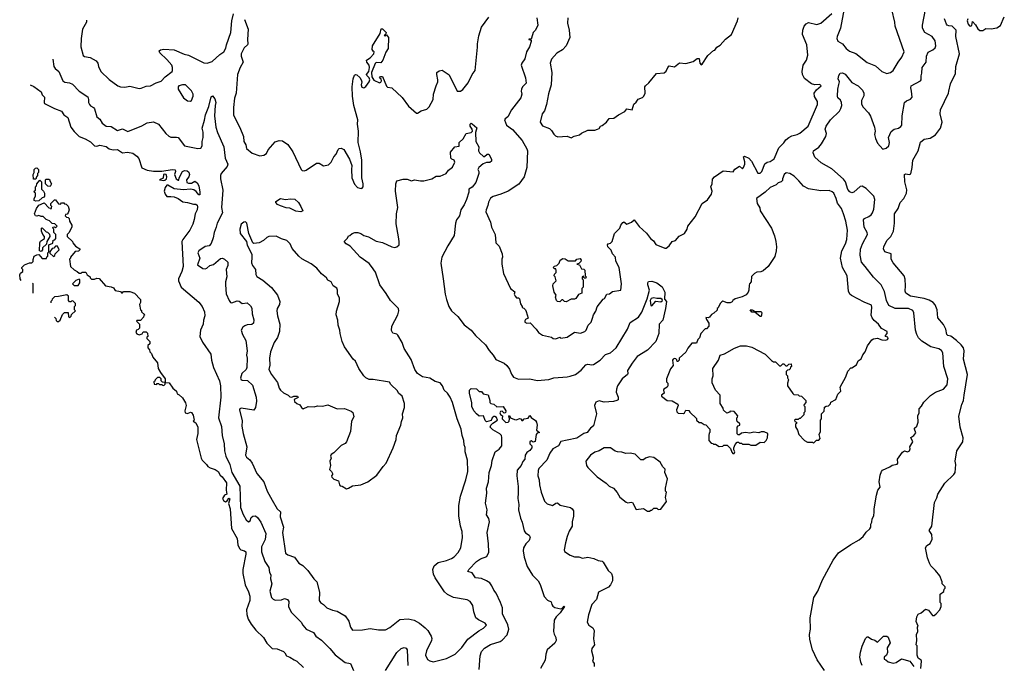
# Model space of a CAD drawing. Extents: x 1863118 to 1989590, y 394482 to 532474.
# Tile 37 of 215: x 1863118 to 1872663, y 466166 to 472418. Entities that reach past the tile are written whole.
import ezdxf

# ---------------------------------------------------------------- set-up
doc = ezdxf.new("R2010")
doc.units = 0

msp = doc.modelspace()

# ---------------------------------------------------------------- linework, layer by layer
at = {"layer": '0CON20XD'}
for points in [[(1863767.1, 472414.3), (1863765.8, 472395), (1863728.5, 472325), (1863713.5, 472235), (1863711.9, 472155), (1863735, 472071.2), (1863745, 472060.9), (1863801.1, 472051.1), (1863858.3, 472018.3), (1863875.7, 471995.7), (1863881.6, 471965), (1863903.9, 471913.9), (1863987.1, 471837.1), (1864070.8, 471775), (1864095, 471765.3), (1864136, 471764), (1864185, 471771.9), (1864275, 471750), (1864296.9, 471753.1), (1864345, 471773.8), (1864387.5, 471775), (1864442.5, 471805), (1864488.9, 471821.1), (1864530, 471865), (1864595, 471914.2), (1864600, 471925), (1864600.6, 471955), (1864592.2, 471975), (1864545, 472031.9), (1864477.5, 472095), (1864471.2, 472115), (1864482.5, 472125), (1864515, 472130.6), (1864615, 472126.5), (1864713.5, 472083.5), (1864755, 472073.3), (1864905, 472000.5), (1864935, 471994.7), (1864985, 472011.4), (1865059.6, 472080.4), (1865098.1, 472105), (1865118.1, 472141.9), (1865124.7, 472175), (1865166.5, 472295), (1865174.6, 472405), (1865191.2, 472475)], [(1868132.3, 472435), (1868142, 472365), (1868118, 472315), (1868096.2, 472293.8), (1868081.2, 472238.8), (1868075, 472230), (1868055, 472230), (1868055, 472224), (1868075, 472220), (1868077, 472207), (1868060, 472155), (1868030, 472105), (1868015, 472036.7), (1867985.7, 471995), (1867980, 471975), (1868022.5, 471855), (1868027.4, 471802.6), (1867993.8, 471766.2), (1867982.8, 471745), (1867979.6, 471725), (1867985.7, 471695), (1867975, 471661.2), (1867884.4, 471545), (1867849.4, 471475), (1867823.2, 471456.8), (1867818.2, 471445), (1867838.8, 471395), (1867895, 471351.4), (1867990, 471245), (1868035.6, 471165.6), (1868040, 471145), (1868035.7, 470985), (1868007.1, 470895), (1867957.3, 470822.7), (1867855, 470753.6), (1867784.1, 470724.1), (1867708, 470702), (1867683.8, 470686.2), (1867662.6, 470647.4), (1867656.9, 470615), (1867639.4, 470575), (1867638.6, 470555), (1867681.2, 470455), (1867692.5, 470405), (1867726.7, 470335), (1867732.5, 470255), (1867765, 470220), (1867796.4, 470146.4), (1867800, 470115), (1867792.5, 470095), (1867792.5, 470045), (1867807.5, 469955), (1867875, 469810), (1867917, 469777), (1867913.3, 469755), (1867920, 469735), (1867935, 469720), (1867955, 469720), (1867965, 469710), (1867973, 469663), (1867990, 469635), (1867990, 469625), (1868005, 469620), (1868020, 469605), (1868027, 469587), (1868047.5, 469522.5), (1868021.4, 469508.6), (1868014.3, 469495.7), (1868016, 469485), (1868035, 469474), (1868066.4, 469476.4), (1868125, 469417.5), (1868147.5, 469385), (1868186.4, 469356.4), (1868275, 469337.5), (1868290, 469325), (1868315, 469321.2), (1868355, 469340), (1868365, 469330), (1868425, 469340), (1868495, 469387.5), (1868555, 469376.7), (1868597.4, 469392.6), (1868610.8, 469405), (1868627.5, 469455), (1868657, 469483), (1868671.7, 469521.7), (1868680, 469555), (1868705, 469590), (1868717.5, 469632.5), (1868774.1, 469705.9), (1868787.5, 469715), (1868810, 469755), (1868835, 469760), (1868865, 469782.5), (1868947, 469793), (1868952.5, 469855), (1868928.8, 470015), (1868896.7, 470075), (1868893.3, 470115), (1868865.8, 470145.8), (1868853, 470183), (1868821.2, 470215), (1868816.2, 470235), (1868823.3, 470245), (1868845, 470251.4), (1868861.1, 470265), (1868885.3, 470345), (1868935, 470394.6), (1868944.5, 470425.5), (1868965, 470451.4), (1868975, 470456.2), (1869005.4, 470435.4), (1869050, 470455), (1869076.2, 470476.2), (1869125, 470412), (1869195, 470346.7), (1869233.8, 470295), (1869261.7, 470271.7), (1869285, 470236.7), (1869370.7, 470200.7), (1869385, 470203.3), (1869413.3, 470225), (1869443.3, 470265), (1869475, 470276.7), (1869512.2, 470317.8), (1869563.9, 470343.9), (1869588.9, 470385), (1869595, 470416.7), (1869665.7, 470504.3), (1869734, 470635), (1869785, 470670), (1869823.8, 470725), (1869831.2, 470755), (1869818.8, 470795), (1869830, 470825), (1869835, 470870), (1869855, 470892.5), (1869938.9, 470951.1), (1870035, 470941.4), (1870052.4, 470967.6), (1870095, 470997.1), (1870125, 470971.2), (1870136.3, 470983.7), (1870148, 471015), (1870147.7, 471037.7), (1870133.9, 471086.1), (1870145, 471092.5), (1870185, 471073.3), (1870213.3, 471045), (1870275, 470930), (1870295, 470930), (1870312.5, 470945), (1870340.7, 471019.3), (1870363, 471037), (1870395, 471042.5), (1870433, 471067), (1870476, 471175), (1870525, 471224.2), (1870546, 471254), (1870575.8, 471275), (1870605, 471291.5), (1870655, 471304.4), (1870682, 471318), (1870763.1, 471385), (1870851.4, 471595), (1870850.8, 471625), (1870822.7, 471672.7), (1870821.2, 471705), (1870841.7, 471738.3), (1870886.2, 471775), (1870875, 471788.8), (1870825, 471787.1), (1870795, 471796.9), (1870727.6, 471847.6), (1870707.9, 471885), (1870703.1, 471915), (1870712.9, 471975), (1870744.5, 472025.5), (1870759.5, 472075), (1870748.5, 472175), (1870707.9, 472275), (1870710.9, 472315), (1870723.6, 472356.4), (1870740.9, 472379.1), (1870765, 472390), (1870845, 472370.5), (1870884.7, 472385.3), (1870990.9, 472479.1)], [(1870918.8, 466105), (1870850.3, 466210.3), (1870803.8, 466305), (1870776.7, 466405), (1870773.3, 466455), (1870783.8, 466505), (1870780, 466615), (1870815.8, 466814.2), (1870854.2, 466875.8), (1870900, 466985), (1871003.8, 467175), (1871055, 467246.7), (1871175, 467328.8), (1871255.8, 467374.2), (1871295, 467406.7), (1871324.3, 467445.7), (1871360.5, 467479.5), (1871370, 467495), (1871370, 467525), (1871380, 467545), (1871380.8, 467575), (1871398.6, 467605), (1871402.9, 467645), (1871402.5, 467675), (1871424, 467805), (1871438, 467855), (1871460, 467885), (1871450, 467935), (1871458.3, 468001.7), (1871473, 468037), (1871481.7, 468048.3), (1871555, 468080), (1871575, 468097.5), (1871625, 468107.5), (1871632.5, 468115), (1871627.5, 468155), (1871677, 468223), (1871695, 468237.5), (1871725, 468227.5), (1871743, 468237), (1871750, 468255), (1871746.7, 468275), (1871777.5, 468325), (1871757.5, 468365), (1871786.7, 468385), (1871805, 468410), (1871791.2, 468445), (1871793.8, 468455), (1871816.2, 468475), (1871829.2, 468515), (1871825.9, 468574.1), (1871839.2, 468605), (1871838.8, 468645), (1871861.9, 468668.1), (1871881.7, 468708.3), (1871947, 468773), (1871995.7, 468804.3), (1872075, 468834.2), (1872109.4, 468875), (1872116.4, 468935), (1872078.5, 469055), (1872066.8, 469185), (1872055, 469208.1), (1872030, 469225), (1871950, 469245), (1871865, 469298.6), (1871832.8, 469332.8), (1871814.6, 469364.6), (1871802.5, 469405), (1871787.5, 469575), (1871777.1, 469597.1), (1871735, 469615.9), (1871605.4, 469615.4), (1871545, 469645.7), (1871521.2, 469695), (1871500.2, 469780.2), (1871468.1, 469845), (1871395, 469920), (1871315.7, 470025), (1871278.1, 470065), (1871266.5, 470135), (1871269.1, 470190.9), (1871288.9, 470245), (1871337.8, 470335), (1871334.4, 470355), (1871304.4, 470405), (1871297.1, 470475), (1871309.1, 470490.9), (1871351.4, 470508.6), (1871372.9, 470525), (1871386.7, 470545), (1871398.6, 470581.4), (1871408.1, 470675), (1871398, 470705), (1871325, 470779.5), (1871285, 470801.5), (1871265, 470800.9), (1871205, 470744.2), (1871185, 470739.2), (1871167, 470747), (1871145, 470770), (1871124.6, 470844.6), (1871105, 470870.8), (1870992.6, 470972.6), (1870888.3, 471028.3), (1870827.1, 471085), (1870808.8, 471125), (1870813.3, 471145), (1870865, 471182.5), (1870892.5, 471215), (1870933.1, 471285), (1870939.4, 471315), (1870927.9, 471355), (1870935.6, 471385), (1870978.6, 471445), (1871065, 471529.2), (1871079.5, 471555), (1871086.8, 471585), (1871083.6, 471615), (1871075, 471635.8), (1871050.2, 471660.2), (1871045.5, 471675.5), (1871048.6, 471745), (1871060.4, 471789.6), (1871065.4, 471815), (1871053.6, 471845), (1871060, 471875), (1871072.6, 471897.4), (1871095, 471902.9), (1871119.8, 471889.8), (1871185, 471810), (1871245, 471776.7), (1871288, 471735), (1871300.8, 471705), (1871301.2, 471678.8), (1871280, 471635), (1871277.6, 471597.6), (1871295, 471570), (1871346, 471515), (1871365, 471483.3), (1871404.2, 471374.2), (1871411.4, 471335), (1871405.8, 471304.2), (1871414.5, 471264.5), (1871435, 471221.2), (1871485, 471161.4), (1871517.5, 471172.5), (1871544.2, 471195.8), (1871549.4, 471225), (1871541.9, 471275), (1871565, 471332), (1871595, 471354.3), (1871636.7, 471365), (1871659.7, 471380.3), (1871670, 471395), (1871671.4, 471485), (1871696, 471615), (1871715, 471630), (1871754.1, 471645.9), (1871768.8, 471665), (1871764.4, 471725), (1871755.7, 471755.7), (1871758.8, 471775), (1871850, 471825), (1871858, 471835), (1871855.8, 471874.2), (1871865, 471900), (1871868, 471955), (1871906.2, 472005), (1871908.6, 472065), (1871925, 472103.3), (1871971.2, 472125), (1871992, 472145), (1871999.2, 472165), (1871991.7, 472211.7), (1871964.5, 472254.5), (1871893.1, 472295), (1871871.5, 472335), (1871868.9, 472365), (1871900, 472515)], [(1871110, 472525), (1871075.7, 472335), (1871041.9, 472255), (1871039.2, 472235), (1871049.7, 472209.7), (1871096.2, 472185), (1871129.3, 472139.3), (1871162.4, 472112.4), (1871225, 472091.2), (1871332.8, 472002.8), (1871415, 471969.2), (1871476, 471915), (1871525, 471894.2), (1871560, 471905), (1871585, 471926), (1871632.7, 472007.3), (1871670.6, 472055), (1871694, 472105), (1871604.4, 472355), (1871602.5, 472395), (1871572.5, 472515)], [(1865298.8, 472418.8), (1865332.3, 472325), (1865325.5, 472225), (1865330.6, 472185), (1865327.3, 472175), (1865294.8, 472145.2), (1865266, 472085), (1865264.1, 472065), (1865285.3, 472005), (1865254.6, 471955), (1865229.6, 471885), (1865216.6, 471706.6), (1865201.5, 471655), (1865190.4, 471565), (1865192.3, 471492.3), (1865252.8, 471372.8), (1865286.5, 471285), (1865292.7, 471235), (1865309.4, 471205), (1865317.3, 471167.3), (1865372.3, 471122.3), (1865446.4, 471096.4), (1865485.8, 471104.2), (1865509.4, 471120.6), (1865526.2, 471155), (1865595, 471232.5), (1865633.9, 471246.1), (1865665, 471242.5), (1865716.1, 471206.1), (1865765.7, 471135.7), (1865845.9, 470965.9), (1865856.1, 470956.1), (1865875, 470952.5), (1865895, 470958), (1865995, 471027.5), (1866022.5, 471025), (1866065, 471000.8), (1866110.9, 471009.1), (1866138, 471035), (1866165, 471086.7), (1866187.5, 471115), (1866205, 471157.5), (1866215, 471167.5), (1866235, 471172.5), (1866259.3, 471159.3), (1866316.2, 471065), (1866337.5, 471005), (1866336.2, 470966.2), (1866338, 470885), (1866363, 470823), (1866391.7, 470791.7), (1866415, 470782.5), (1866435, 470780), (1866446.7, 470795), (1866446.7, 470825), (1866434, 470885), (1866436.2, 471055), (1866423, 471137), (1866400, 471225), (1866403.8, 471335), (1866394, 471405), (1866396, 471445), (1866356, 471585), (1866343.9, 471676.1), (1866340, 471765), (1866350, 471845), (1866365, 471880), (1866375, 471887.5), (1866385, 471883.3), (1866415, 471858), (1866429.4, 471835), (1866435.6, 471815), (1866429.5, 471785), (1866434.6, 471764.6), (1866455, 471758.1), (1866475, 471770), (1866506.7, 471815), (1866512, 471835), (1866506.2, 471855), (1866482, 471875), (1866478.8, 471885), (1866502, 471915), (1866510.6, 471955), (1866507.5, 471975), (1866483.3, 472005), (1866480.6, 472025), (1866515, 472046.2), (1866552.5, 472085), (1866555, 472107.5), (1866543.6, 472113.6), (1866535, 472130), (1866538.8, 472165), (1866613.8, 472285), (1866622.5, 472327.5), (1866635, 472330), (1866670, 472295), (1866668.3, 472281.7), (1866650, 472265), (1866665, 472260), (1866675, 472270), (1866692.5, 472245), (1866691.7, 472138.3), (1866667.5, 472102.5), (1866638.8, 472025), (1866619.3, 472000.7), (1866575, 472003.1), (1866565, 471992.5), (1866527.5, 471905), (1866531.2, 471865), (1866550.8, 471830.8), (1866605, 471805.6), (1866618.8, 471811.2), (1866626, 471825), (1866621.4, 471841.4), (1866606.7, 471855), (1866615, 471866.2), (1866635, 471866.7), (1866675, 471773.3), (1866685, 471763.3), (1866725, 471756.7), (1866825, 471663.3), (1866888, 471578), (1866965, 471512.5), (1866975, 471510), (1867010, 471535), (1867065, 471550), (1867087.3, 471572.7), (1867125.5, 471644.5), (1867130.6, 471695), (1867154.3, 471775.7), (1867173.3, 471815), (1867173.3, 471835), (1867161.2, 471885), (1867162.5, 471905), (1867185, 471922.5), (1867215, 471927.5), (1867282.3, 471882.3), (1867360, 471725), (1867390, 471725), (1867415, 471740), (1867465.6, 471805), (1867505.4, 471884.6), (1867534.3, 471925.7), (1867557.9, 472152.1), (1867555.7, 472185), (1867568.8, 472261.2), (1867593.8, 472345), (1867665, 472442.5)], [(1868432.9, 472435), (1868427.8, 472385), (1868446, 472315), (1868452, 472245), (1868415.3, 472164.7), (1868378.8, 472125), (1868325, 472094), (1868273.7, 472036.3), (1868261.9, 471995), (1868277.5, 471905), (1868270.6, 471785), (1868245, 471697.5), (1868225.7, 471594.3), (1868206.2, 471535), (1868183.8, 471505), (1868164, 471425), (1868185, 471386.7), (1868253.6, 471363.6), (1868275, 471342.5), (1868296.1, 471306.1), (1868311.7, 471291.7), (1868335, 471282.5), (1868425, 471286.7), (1868465, 471272.5), (1868493, 471287), (1868545, 471300), (1868563, 471317), (1868625, 471346.7), (1868695, 471346.7), (1868720, 471355), (1868736.4, 471363.6), (1868750, 471385), (1868765, 471390), (1868806.4, 471423.6), (1868831.7, 471458.3), (1868877, 471463), (1868923.8, 471496.2), (1868985, 471527.5), (1869005, 471552.5), (1869055, 471543.3), (1869070.7, 471599.3), (1869093, 471617), (1869115, 471647.5), (1869157, 471663), (1869170, 471675), (1869182.5, 471705), (1869177.5, 471765), (1869183.6, 471776.4), (1869217.5, 471805), (1869290, 471895), (1869366.7, 471903.3), (1869385, 471920), (1869400, 471955), (1869415, 471970), (1869465, 471960), (1869515, 472000), (1869577, 471993), (1869647, 472013), (1869685, 472042.5), (1869705, 472040), (1869710, 471995), (1869725, 471980), (1869735, 471987.5), (1869790.7, 472069.3), (1869845, 472120), (1869856.4, 472123.6), (1869875, 472150), (1869909.3, 472170.7), (1869960.7, 472229.3), (1870017.5, 472275), (1870076.7, 472405), (1870083.8, 472435)], [(1871853.8, 466125), (1871860, 466195), (1871856.4, 466206.4), (1871826.7, 466225), (1871817.5, 466255), (1871820, 466345), (1871810, 466355), (1871816.7, 466395), (1871812.5, 466455), (1871823.3, 466485), (1871822.5, 466525), (1871827.5, 466535), (1871809.3, 466579.3), (1871813.6, 466626.4), (1871827, 466653), (1871856.1, 466663.9), (1871898.3, 466701.7), (1871929.3, 466689.3), (1871968.3, 466638.3), (1871981.7, 466638.3), (1872002.5, 466655), (1872037.5, 466695), (1872052.5, 466725), (1872050, 466755), (1872040, 466765), (1872040, 466845), (1872078.3, 466871.7), (1872080, 466895), (1872090, 466905), (1872088.3, 466918.3), (1872060, 466945), (1872060, 466965), (1872037.5, 467025), (1871995, 467076.7), (1871952.1, 467122.1), (1871937, 467147), (1871917.3, 467197.3), (1871898.8, 467295), (1871910.5, 467319.5), (1871945, 467336.7), (1871965, 467380), (1871960, 467425), (1871936.2, 467465), (1871959.2, 467505), (1871986, 467735), (1872008.8, 467781.2), (1872017.5, 467815), (1872085, 467923.3), (1872175, 468008), (1872185.7, 468025), (1872192, 468105), (1872188, 468135), (1872203.8, 468235), (1872262.5, 468325), (1872263.2, 468363.2), (1872234, 468465), (1872222.7, 468572.7), (1872250, 468685), (1872267, 468723), (1872275.6, 468775.6), (1872306.7, 468975), (1872267.5, 469125), (1872274, 469205), (1872268.6, 469235), (1872245.6, 469265), (1872199.4, 469305), (1872145, 469346.7), (1872115, 469353.2), (1872105, 469363.3), (1872096.2, 469415), (1872075, 469460), (1872019.4, 469525), (1872011.1, 469605), (1871991.4, 469651.4), (1871974, 469674), (1871935, 469695.9), (1871885, 469712.3), (1871754.7, 469734.7), (1871708.8, 469765), (1871703.1, 469785), (1871706.8, 469835), (1871702.1, 469902.1), (1871693.5, 469935), (1871585, 470058.8), (1871565.7, 470095), (1871565, 470146.7), (1871506.1, 470166.1), (1871492.5, 470195), (1871495.6, 470215), (1871523.8, 470276.2), (1871563.6, 470316.4), (1871590, 470365), (1871599.4, 470445), (1871597.5, 470535), (1871635.7, 470585), (1871655, 470646), (1871687.8, 470685), (1871713.8, 470735), (1871717.3, 470767.3), (1871698.8, 470845), (1871696.2, 470915), (1871706.1, 470923.9), (1871745, 470915.6), (1871758.3, 470921.7), (1871770.6, 470985), (1871775.5, 471054.5), (1871828.1, 471145), (1871851.7, 471228.3), (1871885, 471257.5), (1871945, 471270), (1871995, 471302), (1872045, 471366.7), (1872060.9, 471425), (1872042.2, 471505), (1872045.7, 471544.3), (1872121.9, 471705), (1872125.6, 471725), (1872140, 471795), (1872188.5, 471895), (1872191.9, 471965), (1872228.6, 472085), (1872192.2, 472255), (1872195.8, 472315), (1872156.2, 472356.2), (1872125, 472356.9), (1872110.8, 472365), (1872101.4, 472375), (1872082.2, 472425)], [(1872310, 472425), (1872303.3, 472405), (1872311.9, 472375), (1872325, 472357.5), (1872335.6, 472354.4), (1872347.8, 472362.2), (1872355, 472400), (1872385, 472366.2), (1872405, 472328.8), (1872425, 472314), (1872455, 472314), (1872485, 472331.2), (1872535, 472327.5), (1872591.1, 472338.9), (1872627.6, 472362.4), (1872663.1, 472446.9)], [(1863438.6, 472035.8), (1863449.5, 471965), (1863462.9, 471945), (1863496.7, 471916.7), (1863535, 471826), (1863555, 471811.9), (1863602.5, 471805), (1863631.7, 471791.7), (1863695, 471724.3), (1863780, 471670), (1863785.7, 471645), (1863785.6, 471615), (1863794.3, 471595), (1863805, 471582.5), (1863835, 471567.1), (1863845, 471553.8), (1863865, 471474.2), (1863895, 471452), (1863917.9, 471415), (1863955, 471383.5), (1864005, 471383), (1864065, 471344.2), (1864115, 471357.6), (1864165.3, 471334.7), (1864302, 471388), (1864355, 471417.1), (1864415, 471428), (1864465, 471403.3), (1864533.8, 471313.8), (1864565, 471287.5), (1864585, 471278.6), (1864639.2, 471279.2), (1864654.2, 471274.2), (1864715, 471194.3), (1864845, 471167.1), (1864875, 471171.2), (1864886.6, 471193.4), (1864888.5, 471235), (1864898.4, 471275), (1864897.3, 471327.3), (1864888.2, 471365), (1864908.4, 471441.6), (1864918.2, 471495), (1864953.4, 471576.6), (1864975, 471670), (1864988.3, 471678.3), (1865010.7, 471650.7), (1865020, 471615), (1865012, 471585), (1865005.5, 471485), (1865019.2, 471375), (1865035.4, 471325), (1865098.1, 471185), (1865110.6, 471075), (1865135.7, 471015), (1865130.8, 470995), (1865071.9, 470925), (1865064.4, 470905), (1865064.4, 470875), (1865088.9, 470765), (1865074.5, 470595), (1865084.3, 470545), (1865031.1, 470445), (1865023.5, 470405), (1865002.5, 470355), (1864995, 470302.5), (1864974, 470246), (1864956.7, 470225), (1864915, 470217.5), (1864855.2, 470174.8), (1864846, 470155), (1864864.2, 470105), (1864840.7, 470040.7), (1864892.2, 470005), (1864915, 470001.9), (1864931.4, 470008.6), (1864961.2, 470035), (1864998.3, 470041.7), (1865065, 470100), (1865085, 470104), (1865103.3, 470095), (1865136.7, 470065), (1865136.2, 470035), (1865120, 469995), (1865125.8, 469925), (1865113.8, 469875), (1865113.8, 469845), (1865118.8, 469758.8), (1865148, 469695), (1865163.3, 469675), (1865175, 469670), (1865225, 469690), (1865245, 469686.2), (1865275, 469664), (1865325, 469671.2), (1865355, 469643.3), (1865368.8, 469618.8), (1865372, 469565), (1865387.7, 469507.7), (1865385.9, 469474.1), (1865369.2, 469460.8), (1865325, 469458.1), (1865300.6, 469449.4), (1865281.2, 469435), (1865266.2, 469405), (1865278, 469365), (1865309.2, 469305), (1865322.5, 469205), (1865316.7, 469165), (1865322, 469135), (1865320.8, 469045), (1865312.5, 469025), (1865271.4, 468985), (1865259.7, 468939.7), (1865265.7, 468925.7), (1865275, 468920.8), (1865328.2, 468918.2), (1865374.5, 468874.5), (1865410, 468755), (1865412.8, 468717.2), (1865403.4, 468656.6), (1865387.9, 468632.1), (1865265, 468649.2), (1865253.3, 468645), (1865248, 468635), (1865276.1, 468526.1), (1865272.1, 468475), (1865284.5, 468405), (1865320, 468275), (1865308.6, 468195), (1865318.6, 468175), (1865347.7, 468147.7), (1865370.6, 468115), (1865415.6, 468015), (1865485, 467936.7), (1865517.5, 467845), (1865567, 467757), (1865614.4, 467675), (1865646.9, 467645), (1865642.2, 467595), (1865676.9, 467495), (1865667.5, 467445), (1865693.8, 467243.8), (1865716.7, 467226.7), (1865783.5, 467205), (1865825.3, 467145.3), (1865862.8, 467122.8), (1865913.1, 467075), (1865969.4, 466995), (1865999.4, 466965), (1866023.8, 466865), (1866021.2, 466785), (1866033.3, 466765), (1866065, 466744.2), (1866095, 466713.3), (1866149.4, 466689.4), (1866195, 466681.8), (1866272.9, 466635), (1866307.9, 466585), (1866323.6, 466525), (1866345, 466497.1), (1866441.4, 466498.6), (1866515, 466514.4), (1866595, 466500), (1866665, 466500), (1866705, 466521.9), (1866805, 466599.1), (1866885, 466607.8), (1866942.6, 466592.6), (1866993.4, 466563.4), (1867050.1, 466520.1), (1867074, 466494), (1867108.1, 466438.1), (1867113.6, 466415), (1867110, 466395), (1867062.1, 466297.9), (1867052.2, 466255), (1867073, 466213), (1867095, 466198.5), (1867125, 466191.1), (1867255, 466221.1), (1867338.8, 466265), (1867405, 466328), (1867461.4, 466408.6), (1867568.6, 466491.4), (1867613.8, 466515), (1867643.8, 466545), (1867630, 466565), (1867565, 466596.2), (1867540, 466615), (1867521.2, 466675), (1867511.2, 466735), (1867485, 466773.3), (1867455, 466790), (1867322.6, 466812.6), (1867265, 466842.5), (1867235, 466867.5), (1867144.4, 467005), (1867130.6, 467040.6), (1867123.8, 467083.8), (1867135, 467119.2), (1867175, 467153.1), (1867255, 467173.1), (1867305, 467191.9), (1867331.1, 467208.9), (1867369.1, 467250.9), (1867394.2, 467295), (1867411.2, 467395), (1867407.1, 467455), (1867391.4, 467505), (1867374.3, 467605), (1867375.7, 467704.3), (1867393, 467797), (1867444.2, 467955.8), (1867464.2, 468035), (1867460.8, 468145), (1867435.7, 468225), (1867437.2, 468267.2), (1867426.5, 468295), (1867424.4, 468335), (1867408.6, 468385), (1867399.2, 468445), (1867360.5, 468545), (1867314.4, 468705), (1867291.4, 468755), (1867265.6, 468795), (1867234, 468825), (1867218, 468865), (1867193.3, 468895), (1867145, 468907.1), (1867095, 468940), (1867023.3, 468955), (1866975, 468986), (1866948.5, 469025), (1866911.8, 469121.8), (1866845, 469230), (1866825, 469288), (1866785, 469357.5), (1866775, 469367.8), (1866735, 469378.8), (1866721.9, 469401.9), (1866724.3, 469445), (1866785.6, 469555), (1866794.4, 469595), (1866790.6, 469615), (1866713.3, 469693.3), (1866672.1, 469762.1), (1866610.8, 469845), (1866567.9, 469967.9), (1866530, 470025), (1866505, 470052.2), (1866420, 470115), (1866322, 470222), (1866282.5, 470245), (1866262.5, 470267.5), (1866295, 470300), (1866305, 470320), (1866320, 470325), (1866342.5, 470345), (1866365.8, 470354.2), (1866395, 470354.3), (1866426.7, 470345), (1866455, 470323.3), (1866500.7, 470310.7), (1866575, 470271.1), (1866635, 470257.3), (1866725, 470214.4), (1866755, 470208.1), (1866775, 470213.1), (1866796.7, 470235), (1866798.5, 470265), (1866790.9, 470310.9), (1866766.4, 470436.4), (1866771.9, 470535), (1866782.5, 470595), (1866762.9, 470755), (1866764.5, 470825.5), (1866774.2, 470855), (1866835, 470872.2), (1866875, 470869.5), (1866915, 470854.6), (1866945, 470863.8), (1867004.2, 470854.2), (1867035, 470855.7), (1867114.7, 470875.3), (1867155, 470900), (1867195, 470901.4), (1867253.3, 470925), (1867275, 470958.8), (1867315, 470986.7), (1867335.7, 471035), (1867328.8, 471055), (1867306.7, 471065), (1867299.2, 471075), (1867296.1, 471133.9), (1867335, 471183.3), (1867380, 471190), (1867380, 471225), (1867418.8, 471261.2), (1867447.5, 471315), (1867495, 471323.8), (1867507.5, 471335), (1867503.8, 471355), (1867484.4, 471385), (1867486.2, 471405), (1867495, 471413.8), (1867505, 471408.8), (1867548.3, 471368.3), (1867536.2, 471323.8), (1867538.8, 471235), (1867568.1, 471185), (1867566.9, 471145), (1867575.5, 471125), (1867615, 471090), (1867625, 471090), (1867650, 471115), (1867665, 471112.5), (1867690.8, 471065), (1867692, 471045), (1867675, 471032.2), (1867645, 471031.8), (1867610.9, 471019.1), (1867568, 470985), (1867559.2, 470965), (1867569.4, 470945), (1867570.6, 470925), (1867541.7, 470838.3), (1867505, 470794.2), (1867472.5, 470775), (1867473.1, 470745), (1867449.4, 470675), (1867427.4, 470622.6), (1867395, 470572.5), (1867383.4, 470516.6), (1867353.6, 470476.4), (1867342.5, 470445), (1867330.6, 470325), (1867267.5, 470225), (1867210.5, 470115), (1867200, 470055), (1867225, 469903.3), (1867242.7, 469755), (1867254.7, 469704.7), (1867279.4, 469635), (1867302.9, 469592.9), (1867365, 469540), (1867428.5, 469458.5), (1867495.8, 469405), (1867535.8, 469355), (1867633.1, 469265), (1867669.4, 469209.4), (1867709.2, 469165), (1867735, 469121.2), (1867815, 469087.1), (1867842, 469065), (1867866.8, 469026.8), (1867885, 468978.8), (1867905, 468951.4), (1867955, 468931.1), (1868064.2, 468934.2), (1868135, 468916.9), (1868248.3, 468928.3), (1868295, 468944.4), (1868425, 468954.1), (1868455, 468961.8), (1868505, 468976.2), (1868560.6, 469019.4), (1868605, 469071.4), (1868625, 469077), (1868665, 469070.8), (1868681.9, 469075), (1868745, 469116.5), (1868798.3, 469171.7), (1868845, 469187.8), (1868900, 469235), (1869010.8, 469415), (1869035, 469479.2), (1869116.9, 469533.1), (1869149.5, 469580.5), (1869200.9, 469709.1), (1869223.8, 469795), (1869206.7, 469845), (1869206.7, 469865), (1869215, 469877.5), (1869245, 469882.5), (1869295, 469866.7), (1869345.8, 469825.8), (1869372.5, 469775), (1869368.3, 469708.3), (1869390, 469685), (1869380, 469615), (1869352.5, 469505), (1869318.6, 469465), (1869313.7, 469375), (1869283.9, 469295), (1869205, 469212.2), (1869105, 469150), (1869054.4, 469085), (1869010.6, 469015), (1869014.2, 468985), (1869009.4, 468975), (1868957.8, 468935), (1868914.2, 468865), (1868902.5, 468835), (1868900, 468805), (1868920.8, 468755), (1868918.8, 468731.2), (1868907.3, 468722.7), (1868874.4, 468715.6), (1868785, 468709.6), (1868735, 468720), (1868705, 468708.8), (1868691.2, 468675), (1868708.6, 468595), (1868680.3, 468479.7), (1868653, 468457), (1868618.8, 468415), (1868586.5, 468403.5), (1868520.3, 468359.7), (1868425, 468338.9), (1868365, 468325.8), (1868342.5, 468285), (1868285.5, 468254.5), (1868256.9, 468215), (1868226.9, 468145), (1868151.9, 468065), (1868143.1, 468045), (1868141.5, 467995), (1868155.6, 467955), (1868156.8, 467906.8), (1868172.5, 467835), (1868205, 467747.5), (1868231.7, 467721.7), (1868283.9, 467706.1), (1868315, 467727.5), (1868331.7, 467731.7), (1868358.3, 467708.3), (1868457.5, 467685), (1868473.9, 467673.9), (1868486.7, 467655), (1868487.3, 467602.7), (1868472.7, 467547.3), (1868474.2, 467505.8), (1868444.1, 467455.9), (1868426.7, 467405), (1868410, 467345), (1868397.5, 467275), (1868400, 467260), (1868454.1, 467224.1), (1868497.7, 467207.7), (1868539.5, 467209.5), (1868575, 467196.7), (1868626.1, 467206.1), (1868685, 467191.2), (1868726.4, 467173.6)], [(1863220.8, 471786.7), (1863255, 471770.8), (1863325, 471718), (1863337.4, 471687.4), (1863358.8, 471665), (1863354, 471615), (1863360, 471605), (1863455.5, 471555.5), (1863525, 471530.8), (1863545, 471494.4), (1863585, 471467.5), (1863614.4, 471375), (1863645, 471332.5), (1863674.5, 471304.5), (1863695.4, 471285.4), (1863752.6, 471262.6), (1863805, 471232.7), (1863845, 471194.8), (1863865, 471192.1), (1863895, 471200.2), (1863955, 471187.1), (1863985, 471164.1), (1864025, 471154.7), (1864065, 471159.7), (1864115, 471125.6), (1864165, 471132), (1864215, 471122), (1864255, 471093.8), (1864272.1, 471072.1), (1864302.2, 470982.2), (1864355, 470959.2), (1864415, 470949.2), (1864495, 470950), (1864595, 470963.8), (1864625, 470962.5), (1864628, 470945), (1864620, 470915), (1864636.7, 470875), (1864655, 470860), (1864660, 470860), (1864663.3, 470885), (1864695.6, 470944.4), (1864715, 470955.7), (1864741.2, 470951.2), (1864757.5, 470937.5), (1864764, 470915), (1864759.2, 470895), (1864736.5, 470865), (1864740, 470840), (1864755, 470832.7), (1864785, 470832.2), (1864815, 470852), (1864838.6, 470835), (1864854.2, 470805), (1864866.2, 470743.8), (1864865, 470720), (1864855, 470720), (1864830, 470750), (1864806.9, 470766.9), (1864774.3, 470774.3), (1864705, 470767.5), (1864615, 470777.5), (1864555, 470814), (1864545, 470811.2), (1864528.9, 470791.1), (1864518.5, 470755), (1864527.1, 470725), (1864545, 470702), (1864585, 470704), (1864615, 470698), (1864653.6, 470683.6), (1864701.2, 470651.2), (1864745, 470646), (1864803, 470627), (1864825, 470627.5), (1864838.8, 470618.8), (1864843.6, 470603.6), (1864840, 470575), (1864818.8, 470535), (1864811.2, 470478.8), (1864795.5, 470434.5), (1864767.1, 470375), (1864698.6, 470285), (1864690.6, 470265), (1864702.9, 470025), (1864690.8, 469975), (1864656.2, 469905), (1864656.2, 469885), (1864683.2, 469823.2), (1864855, 469678.8), (1864886.4, 469636.4), (1864910, 469585), (1864913.8, 469545), (1864901.4, 469505), (1864897.5, 469465), (1864870.8, 469405), (1864866.2, 469345), (1864889.3, 469289.3), (1864971.2, 469175), (1864977.5, 469115), (1864995.8, 469045), (1865056.4, 468915), (1865064.5, 468865), (1865067.6, 468757.6), (1865046.9, 468555), (1865075, 468472.5), (1865079.5, 468385), (1865098.9, 468305), (1865102.3, 468235), (1865117.8, 468185), (1865154.6, 468105), (1865175.6, 468025), (1865252.1, 467892.1), (1865257.5, 467685), (1865285, 467618.8), (1865315, 467566.7), (1865335, 467548.8), (1865354.1, 467555.9), (1865362.1, 467587.9), (1865377, 467603), (1865405, 467604.2), (1865425, 467590), (1865455.5, 467545), (1865503.4, 467435), (1865496.4, 467375), (1865463.5, 467305), (1865461.5, 467255), (1865495, 467162), (1865534.5, 467105), (1865541.4, 467055), (1865551.4, 467035), (1865548.2, 466995), (1865561.5, 466945), (1865543.2, 466875), (1865560.5, 466815), (1865575, 466796.9), (1865595, 466788.2), (1865655, 466790), (1865685, 466802.5), (1865715, 466793.3), (1865728, 466775), (1865725.6, 466725), (1865750.2, 466670.2), (1865847.5, 466575), (1865864.2, 466545), (1865895, 466506), (1865965, 466474), (1865987.7, 466437.7), (1866045, 466398.8), (1866125, 466318), (1866175, 466257.1), (1866275, 466184.4), (1866325, 466173.3), (1866355.8, 466105)], [(1864773.6, 471626.4), (1864785, 471633.3), (1864800, 471675), (1864799.2, 471695), (1864785, 471728), (1864724.4, 471784.4), (1864695, 471786.5), (1864661.2, 471775), (1864654, 471765), (1864655.6, 471745), (1864705, 471661.2), (1864745, 471630), (1864773.6, 471626.4)], [(1863275, 470870), (1863251.7, 470871.7), (1863250, 470915), (1863260, 470935), (1863260, 470965), (1863271.7, 470978.3), (1863285, 470980), (1863300, 470965), (1863300, 470935), (1863290, 470925), (1863290, 470905), (1863280, 470895), (1863275, 470870)], [(1863275, 470657.5), (1863260, 470665), (1863260, 470685), (1863270, 470705), (1863270, 470735), (1863261.7, 470741.7), (1863260, 470755), (1863270, 470765), (1863270, 470795), (1863280, 470805), (1863283, 470827), (1863315, 470860), (1863330, 470845), (1863330, 470775), (1863350, 470755), (1863360, 470735), (1863360, 470705), (1863348.3, 470691.7), (1863335, 470690), (1863305, 470660), (1863275, 470657.5)], [(1863415, 470800), (1863391.7, 470801.7), (1863370, 470825), (1863370, 470865), (1863375, 470870), (1863401.7, 470871.7), (1863410, 470865), (1863410, 470855), (1863427.5, 470825), (1863415, 470800)], [(1864515, 470857.5), (1864525, 470862.5), (1864542.5, 470875), (1864543.8, 470895), (1864538, 470915), (1864525, 470920.8), (1864512.5, 470915), (1864510, 470880), (1864472.5, 470865), (1864515, 470857.5)], [(1870045, 468210), (1870050, 468225), (1870040, 468245), (1870040, 468265), (1870053, 468297), (1870075, 468320), (1870085, 468320), (1870095, 468310), (1870115, 468310), (1870125, 468300), (1870185, 468300), (1870205, 468290), (1870255, 468290), (1870295, 468320), (1870335, 468317.5), (1870353.6, 468336.4), (1870366.4, 468363.6), (1870370, 468405), (1870335, 468420), (1870305, 468420), (1870285, 468410), (1870235, 468417.5), (1870195, 468407.5), (1870155, 468412.5), (1870115, 468407.5), (1870095, 468390), (1870081.7, 468391.7), (1870075, 468400), (1870073, 468467), (1870081.7, 468478.3), (1870100, 468485), (1870098.3, 468498.3), (1870075, 468520), (1870070, 468535), (1870070, 468555), (1870078.3, 468561.7), (1870080, 468575), (1870045, 468617.5), (1870005, 468620), (1869998.3, 468611.7), (1869972.5, 468602.5), (1869941.7, 468631.7), (1869938.3, 468648.3), (1869910, 468695), (1869910, 468775), (1869862.5, 468825), (1869832.5, 468895), (1869832.5, 468935), (1869840, 468965), (1869837.5, 469035), (1869892.5, 469115), (1869910, 469165), (1869951.7, 469178.3), (1870047.5, 469232.5), (1870107, 469253), (1870165, 469253.3), (1870215, 469240), (1870345, 469172.5), (1870405, 469112.5), (1870425, 469100), (1870445, 469100), (1870485, 469060), (1870498.3, 469061.7), (1870515, 469080), (1870525, 469080), (1870545, 469060), (1870558.3, 469061.7), (1870573, 469077), (1870598.3, 469078.3), (1870600, 469055), (1870591.7, 469048.3), (1870588.3, 469031.7), (1870578.3, 469021.7), (1870561.7, 469018.3), (1870550, 469005), (1870550, 468975), (1870560, 468965), (1870560, 468945), (1870570, 468925), (1870561.7, 468891.7), (1870560, 468865), (1870611.7, 468791.7), (1870622.5, 468782.5), (1870665, 468780), (1870675, 468770), (1870697, 468767), (1870740, 468725), (1870740, 468705), (1870723, 468687), (1870720, 468675), (1870730, 468665), (1870730, 468615), (1870720, 468605), (1870720, 468585), (1870685, 468550), (1870675, 468550), (1870665, 468540), (1870635, 468540), (1870630, 468535), (1870631.7, 468521.7), (1870650, 468515), (1870648.3, 468501.7), (1870640, 468495), (1870638.3, 468468.3), (1870657, 468437), (1870670, 468395), (1870727, 468337), (1870755, 468320), (1870805, 468320), (1870815, 468310), (1870841.7, 468338.3), (1870865, 468340), (1870877.5, 468355), (1870870, 468395), (1870882.5, 468425), (1870880, 468535), (1870890, 468545), (1870890, 468595), (1870918.3, 468621.7), (1870921.7, 468658.3), (1870935, 468670), (1870958.3, 468671.7), (1870978.3, 468691.7), (1870981.7, 468708.3), (1871030, 468735), (1871050, 468785), (1871077.5, 468815), (1871072.5, 468855), (1871127.5, 468955), (1871145, 469010), (1871175, 469040), (1871185, 469040), (1871229.3, 469070.7), (1871245, 469110), (1871275, 469130), (1871291.7, 469168.3), (1871315, 469197.5), (1871335.8, 469254.2), (1871378.3, 469311.7), (1871395, 469322.5), (1871435, 469327.5), (1871475, 469312.5), (1871515, 469310), (1871530, 469315), (1871537.5, 469325), (1871535, 469340), (1871510, 469345), (1871510, 469355), (1871527, 469373), (1871526.7, 469395), (1871473, 469423), (1871444.2, 469465), (1871400.2, 469500.2), (1871382.9, 469525), (1871373.4, 469553.4), (1871379.4, 469625), (1871375, 469648), (1871305, 469676.9), (1871181.9, 469741.9), (1871166.9, 469756.9), (1871153.6, 469785), (1871140, 469935), (1871095.3, 470015.3), (1871076.1, 470105), (1871087.7, 470175), (1871124.5, 470245), (1871135.3, 470285), (1871143.9, 470375), (1871128.2, 470465), (1871105.7, 470535.7), (1871084.5, 470585), (1871047.3, 470637.3), (1871033.8, 470685), (1871009.2, 470735), (1870995, 470748.5), (1870965, 470759.6), (1870885, 470759.4), (1870765, 470775.7), (1870715, 470804), (1870672, 470855), (1870625, 470900), (1870582.5, 470925), (1870548.3, 470931.7), (1870530, 470915), (1870512.5, 470875), (1870511.7, 470858.3), (1870500, 470845), (1870470, 470835), (1870450, 470815), (1870395, 470790), (1870346.4, 470743.6), (1870260, 470685), (1870267.5, 470635), (1870291.7, 470591.7), (1870297.5, 470565), (1870406.7, 470395), (1870435, 470320), (1870448.8, 470265), (1870453.3, 470215), (1870451.2, 470175), (1870437.7, 470122.3), (1870372.5, 470025), (1870325, 469982.5), (1870301.7, 469971.7), (1870265, 469967.5), (1870240, 469955), (1870211.7, 469928.3), (1870210, 469875), (1870193, 469857), (1870188.3, 469841.7), (1870187.5, 469795), (1870180, 469775), (1870159.3, 469750.7), (1870121.7, 469728.3), (1870055, 469710), (1870032.5, 469695), (1870025, 469680), (1870005, 469670), (1869975, 469670), (1869935, 469686.7), (1869925, 469682.5), (1869907.5, 469665), (1869888.3, 469621.7), (1869880, 469615), (1869878.3, 469601.7), (1869848.3, 469571.7), (1869825, 469557.5), (1869805, 469532.5), (1869795, 469527.5), (1869770, 469530), (1869775, 469510), (1869800, 469475), (1869800, 469445), (1869775, 469420), (1869761.7, 469418.3), (1869720, 469375), (1869707, 469333), (1869693, 469317), (1869678.3, 469281.7), (1869635, 469280), (1869595, 469232.5), (1869575, 469192.5), (1869510, 469135), (1869510, 469115), (1869498.3, 469101.7), (1869491.7, 469101.7), (1869488.3, 469118.3), (1869478.3, 469128.3), (1869465, 469132.5), (1869452.5, 469125), (1869447.5, 469115), (1869452.5, 469065), (1869428.8, 469031.2), (1869387.5, 468935), (1869390, 468905), (1869401.7, 468891.7), (1869400, 468865), (1869395, 468853.3), (1869361.1, 468835), (1869357.8, 468825), (1869366, 468795), (1869340, 468775), (1869339.2, 468765), (1869395, 468723.3), (1869445, 468720), (1869498.3, 468688.3), (1869502.5, 468675), (1869484, 468635), (1869490, 468615), (1869503, 468603), (1869551.9, 468598.1), (1869562, 468605), (1869575, 468630), (1869605, 468627.5), (1869615, 468610), (1869678.3, 468548.3), (1869680, 468535), (1869705, 468510), (1869725, 468510), (1869755, 468490), (1869768.3, 468488.3), (1869810, 468445), (1869810, 468415), (1869803, 468407), (1869800, 468385), (1869800, 468335), (1869821.7, 468311.7), (1869838.3, 468308.3), (1869845, 468300), (1869865, 468300), (1869898.3, 468278.3), (1869935, 468280), (1869945, 468290), (1869975, 468290), (1870008.3, 468258.3), (1870021.7, 468221.7), (1870031.7, 468211.7), (1870045, 468210)], [(1863132.6, 469887.9), (1863122.5, 469905), (1863118.3, 469941.7), (1863125, 469960), (1863150, 469975), (1863150, 469995), (1863140, 470005), (1863140, 470015), (1863165, 470040), (1863215, 470060), (1863235, 470060), (1863248.3, 470071.7), (1863248.3, 470091.7), (1863260, 470125), (1863283, 470137), (1863305, 470140), (1863335, 470100), (1863378.3, 470101.7), (1863381.7, 470118.3), (1863390, 470125), (1863390, 470155), (1863400, 470165), (1863400, 470235), (1863438.3, 470251.7), (1863441.7, 470278.3), (1863458.3, 470281.7), (1863470, 470295), (1863470, 470335), (1863450, 470355), (1863450, 470385), (1863441.7, 470391.7), (1863440, 470405), (1863455, 470410), (1863465, 470400), (1863480, 470415), (1863458.3, 470438.3), (1863431.7, 470441.7), (1863408.3, 470468.3), (1863375, 470480), (1863345, 470510), (1863325, 470510), (1863305, 470520), (1863285, 470512.5), (1863270, 470515), (1863262.5, 470535), (1863282.5, 470585), (1863305, 470620), (1863355, 470640), (1863401.7, 470591.7), (1863418.3, 470588.3), (1863425, 470580), (1863430, 470605), (1863420, 470615), (1863420, 470635), (1863455, 470670), (1863465, 470670), (1863495, 470632.5), (1863515, 470630), (1863525, 470640), (1863545, 470640), (1863551.7, 470631.7), (1863568.3, 470628.3), (1863588.3, 470608.3), (1863596.7, 470575), (1863587, 470543), (1863578.3, 470531.7), (1863561.7, 470528.3), (1863560, 470515), (1863571.7, 470501.7), (1863588.3, 470498.3), (1863598.3, 470488.3), (1863600, 470465), (1863622.5, 470425), (1863622.5, 470405), (1863595, 470350), (1863580, 470335), (1863580, 470315), (1863630, 470265), (1863632.5, 470252.5), (1863660.7, 470220.7), (1863700, 470195), (1863700, 470185), (1863687, 470173), (1863655, 470170), (1863610, 470115), (1863610, 470105), (1863600, 470095), (1863610, 470025), (1863645, 469990), (1863677, 469977), (1863695, 469960), (1863715, 469960), (1863725, 469970), (1863758.3, 469968.3), (1863773.6, 469943.6), (1863800, 469925), (1863800, 469915), (1863815, 469900), (1863845, 469900), (1863865, 469910), (1863888.3, 469908.3), (1863950, 469835), (1864005, 469827.5), (1864026.4, 469816.4), (1864045, 469790), (1864095, 469780), (1864105, 469770), (1864115, 469770), (1864125, 469780), (1864185, 469780), (1864230, 469765), (1864290, 469705), (1864290, 469675), (1864280, 469655), (1864290, 469605), (1864298.3, 469598.3), (1864300, 469585), (1864330, 469555), (1864321.7, 469548.3), (1864318.3, 469531.7), (1864288.3, 469501.7), (1864255, 469500), (1864250, 469495), (1864280, 469465), (1864280, 469425), (1864268.3, 469411.7), (1864250, 469405), (1864243, 469383), (1864255, 469370), (1864275, 469362.5), (1864305, 469370), (1864315, 469390), (1864345, 469390), (1864358.3, 469378.3), (1864360, 469345), (1864351.7, 469338.3), (1864350, 469325), (1864380, 469295), (1864380, 469275), (1864361.7, 469258.3), (1864360, 469235), (1864377, 469217), (1864380, 469195), (1864395, 469180), (1864410, 469145), (1864455, 469090), (1864460, 469035), (1864482.5, 468995), (1864530, 468935), (1864530, 468900), (1864566.4, 468896.4), (1864602.5, 468845), (1864637.5, 468815), (1864645, 468790), (1864665, 468780), (1864695, 468750), (1864725, 468702.5), (1864733, 468677), (1864718, 468625), (1864723.8, 468605), (1864745, 468597.5), (1864775, 468612.5), (1864785, 468607.5), (1864800.7, 468580.7), (1864810, 468535), (1864800, 468525), (1864826.1, 468506.1), (1864846, 468465), (1864845.8, 468404.2), (1864833.3, 468345), (1864877.5, 468165), (1864887.5, 468145), (1864930, 468105), (1864943.6, 468083.6), (1864965, 468070), (1865012.5, 468055), (1865043.3, 468035), (1865061.2, 468001.2), (1865080, 467985), (1865123.8, 467925), (1865120, 467855), (1865127.5, 467815), (1865103.4, 467806.6), (1865085.5, 467775), (1865095, 467754.3), (1865112.4, 467742.4), (1865129.1, 467750.9), (1865145, 467777.5), (1865155, 467770), (1865142.5, 467725), (1865158.9, 467675), (1865172.9, 467482.9), (1865226.2, 467385), (1865231.4, 467325), (1865247.9, 467287.9), (1865262.5, 467275), (1865297.7, 467267.7), (1865310, 467255), (1865311.2, 467235), (1865282.5, 467085), (1865282.5, 467045), (1865303.1, 466935), (1865337.6, 466867.6), (1865350.8, 466825), (1865348, 466785), (1865315.6, 466695), (1865319.1, 466649.1), (1865334.4, 466604.4), (1865362, 466555), (1865407, 466497), (1865481.2, 466425), (1865515, 466370), (1865565, 466317.5), (1865615, 466316), (1865675, 466290), (1865688.3, 466278.3), (1865705, 466247.5), (1865736.1, 466236.1), (1865778.3, 466208.3), (1865805.6, 466195.6), (1865870.8, 466135)], [(1865845, 470553.3), (1865795, 470560.8), (1865738.3, 470588.3), (1865702.1, 470592.1), (1865645, 470611.2), (1865617.5, 470625), (1865600, 470645), (1865600, 470655), (1865646.4, 470683.6), (1865695, 470673.8), (1865745, 470681.2), (1865785.8, 470675.8), (1865820, 470645), (1865843.3, 470605), (1865862.5, 470565), (1865845, 470553.3)], [(1863325, 470170), (1863310, 470175), (1863312.5, 470255), (1863320.7, 470269.3), (1863360, 470295), (1863360, 470315), (1863342.5, 470335), (1863330, 470365), (1863330, 470395), (1863335, 470400), (1863375, 470360), (1863387, 470357), (1863408.3, 470338.3), (1863410, 470315), (1863380, 470265), (1863378.3, 470241.7), (1863340, 470205), (1863340, 470185), (1863325, 470170)], [(1866285, 467867.5), (1866305, 467872.5), (1866343, 467897), (1866425, 467906.7), (1866493.6, 467936.4), (1866579.3, 468000.7), (1866642.5, 468085), (1866672.5, 468115), (1866737.5, 468265), (1866767.5, 468345), (1866772.5, 468385), (1866812.5, 468485), (1866818.3, 468521.7), (1866832.5, 468555), (1866830, 468595), (1866850, 468655), (1866850, 468695), (1866827.5, 468765), (1866790, 468795), (1866779.3, 468819.3), (1866715, 468880), (1866702.3, 468902.3), (1866545, 468927.5), (1866505, 468927.5), (1866475, 468942.5), (1866455, 468962.5), (1866406.7, 469035), (1866373.3, 469105), (1866350, 469125), (1866266, 469245), (1866244, 469295), (1866223.8, 469375), (1866223.3, 469405), (1866204.1, 469454.1), (1866203.6, 469503.6), (1866187.5, 469555), (1866190.7, 469589.3), (1866220, 469685), (1866217, 469717), (1866198.3, 469758.3), (1866200, 469795), (1866192.5, 469815), (1866157, 469837), (1866137.5, 469875), (1866105, 469892.5), (1866092.5, 469915), (1866045, 469952.5), (1865998.8, 470008.8), (1865945, 470050), (1865855, 470096.7), (1865823, 470123), (1865759.3, 470199.3), (1865740, 470245), (1865707.3, 470277.3), (1865655, 470291.2), (1865605, 470316.7), (1865535, 470313.3), (1865515, 470306.7), (1865482.5, 470275), (1865440, 470255), (1865388.3, 470248.3), (1865380, 470255), (1865338.8, 470345), (1865320, 470445), (1865306.4, 470456.4), (1865290, 470455), (1865264, 470435), (1865250.8, 470385), (1865256, 470345), (1865316, 470266), (1865325, 470230), (1865367.1, 470145), (1865368.5, 470115), (1865365, 470060), (1865375, 470034.2), (1865405.6, 469995), (1865408.9, 469945), (1865417.4, 469927.4), (1865475, 469892.9), (1865558.8, 469818.8), (1865615.9, 469745.9), (1865640, 469685), (1865635.4, 469655), (1865614.6, 469615), (1865611.2, 469595), (1865617.7, 469545), (1865641.5, 469465), (1865637.3, 469395), (1865618.2, 469335), (1865585, 469285.7), (1865550.9, 469195), (1865539.1, 469135), (1865542.1, 469067.9), (1865534.2, 469025), (1865560, 468975), (1865617.7, 468897.7), (1865634, 468845), (1865646.1, 468826.1), (1865675, 468797.5), (1865720, 468775), (1865738.3, 468758.3), (1865755, 468757.5), (1865775, 468767.5), (1865810, 468765), (1865817, 468753), (1865780, 468735), (1865782.5, 468715), (1865803.9, 468693.9), (1865833.6, 468683.6), (1865851.2, 468655), (1865865, 468644.3), (1865915, 468667.5), (1865973, 468663), (1866005, 468672), (1866055, 468670), (1866105, 468682.5), (1866195, 468643.8), (1866267, 468647), (1866331.7, 468621.7), (1866348.3, 468608.3), (1866357.5, 468565), (1866333.3, 468525), (1866326.4, 468423.6), (1866287.5, 468325), (1866275, 468307.5), (1866235, 468287.5), (1866163.9, 468216.1), (1866138.8, 468201.2), (1866132, 468185), (1866137.5, 468165), (1866123.8, 468135), (1866130, 468095), (1866120, 468055), (1866140, 468035), (1866150, 468015), (1866150, 468005), (1866140, 467995), (1866145, 467980), (1866165, 467960), (1866210, 467945), (1866217.5, 467905), (1866225, 467897.5), (1866243.3, 467893.3), (1866285, 467867.5)], [(1863445, 470120), (1863458.3, 470131.7), (1863461.7, 470148.3), (1863500, 470185), (1863485, 470220), (1863465, 470220), (1863448.3, 470201.7), (1863431.7, 470198.3), (1863410, 470165), (1863411.7, 470151.7), (1863445, 470120)], [(1868355, 469680), (1868333, 469683), (1868323, 469693), (1868312.5, 469725), (1868317.5, 469745), (1868300, 469775), (1868287.5, 469835), (1868290, 469855), (1868320, 469885), (1868310, 469925), (1868300, 469935), (1868301.7, 469948.3), (1868317.5, 469965), (1868320, 469985), (1868315, 470000), (1868301.7, 470001.7), (1868290, 470015), (1868301.7, 470028.3), (1868326.4, 470033.6), (1868347.5, 470055), (1868357.5, 470085), (1868385, 470100), (1868407, 470097), (1868435, 470080), (1868505, 470080), (1868520, 470095), (1868551.7, 470101.7), (1868562.5, 470085), (1868557, 470073), (1868538.3, 470051.7), (1868520, 470045), (1868545, 470040), (1868565, 470000), (1868587.5, 469997.5), (1868598.3, 469988.3), (1868600, 469935), (1868610, 469925), (1868605, 469910), (1868591.7, 469911.7), (1868585, 469930), (1868570, 469925), (1868570, 469905), (1868580, 469895), (1868580, 469825), (1868568.3, 469811.7), (1868567.5, 469765), (1868535, 469752.5), (1868510, 469715), (1868495, 469707.5), (1868463.6, 469706.4), (1868415, 469682.5), (1868400, 469685), (1868385, 469700), (1868375, 469700), (1868355, 469680)], [(1863685, 469840), (1863700, 469865), (1863700, 469895), (1863695, 469900), (1863661.7, 469888.3), (1863630, 469855), (1863645, 469840), (1863685, 469840)], [(1863248, 469766), (1863250, 469855), (1863242.7, 469860.8)], [(1863454.7, 469531), (1863468.3, 469518.3), (1863471.7, 469501.7), (1863481.7, 469491.7), (1863495, 469490), (1863510, 469505), (1863531.7, 469558.3), (1863551.7, 469578.3), (1863588.3, 469578.3), (1863590, 469535), (1863605, 469530), (1863618.3, 469541.7), (1863621.7, 469558.3), (1863660, 469595), (1863650, 469605), (1863650, 469635), (1863660, 469645), (1863660, 469665), (1863635, 469690), (1863621.7, 469688.3), (1863615, 469680), (1863601.7, 469681.7), (1863590, 469695), (1863590, 469735), (1863575, 469750), (1863495, 469732.5), (1863455, 469730), (1863431.7, 469708.3), (1863430, 469695), (1863420, 469685), (1863420, 469671.3)], [(1869245, 469643.8), (1869285, 469686.7), (1869335, 469680), (1869350, 469695), (1869347.5, 469705), (1869333, 469713), (1869295, 469713.3), (1869265, 469720.8), (1869240, 469715), (1869231.4, 469695), (1869237, 469647), (1869245, 469643.8)], [(1870305, 469540), (1870295, 469540), (1870245, 469580), (1870215, 469580), (1870200, 469605), (1870220, 469605), (1870248.3, 469588.3), (1870305, 469586.7), (1870312.5, 469575), (1870305, 469540)], [(1864515, 468870), (1864528.3, 468881.7), (1864530, 468900), (1864501.7, 468901.7), (1864490, 468915), (1864490, 468935), (1864477, 468947), (1864453, 468947), (1864430, 468925), (1864428.3, 468911.7), (1864420, 468905), (1864421.7, 468881.7), (1864445, 468880), (1864451.7, 468888.3), (1864465, 468890), (1864475, 468880), (1864495, 468880), (1864501.7, 468871.7), (1864515, 468870)], [(1867572.1, 466115), (1867581.5, 466248.5), (1867595, 466291.2), (1867625, 466321.9), (1867683.4, 466356.6), (1867775, 466387.5), (1867795, 466400), (1867845, 466450), (1867858.9, 466505), (1867849.2, 466549.2), (1867798.5, 466655), (1867797.5, 466715), (1867780.5, 466765), (1867738.2, 466855), (1867715, 466885.6), (1867695, 466928.1), (1867675, 466954.4), (1867645, 466975.5), (1867595, 466996.7), (1867535.6, 467005.6), (1867505, 467051.9), (1867462.5, 467065), (1867471.2, 467085), (1867545, 467161.4), (1867585, 467187.5), (1867647.4, 467212.6), (1867667.3, 467252.7), (1867664.1, 467334.1), (1867650, 467445), (1867673, 467547), (1867665, 467580), (1867644.6, 467615), (1867648.6, 467665), (1867632.8, 467727.2), (1867647.1, 467825), (1867642.1, 467875), (1867663.1, 467936.9), (1867670.7, 468025), (1867691.8, 468095), (1867696.9, 468143.1), (1867728.8, 468225), (1867765, 468253.3), (1867790.8, 468285), (1867792, 468365), (1867787.5, 468385), (1867771.7, 468401.7), (1867705, 468440.8), (1867680, 468465), (1867685.8, 468485), (1867704.3, 468505.7), (1867750, 468535), (1867739.7, 468559.7), (1867725, 468569.2), (1867715, 468567.5), (1867698.6, 468555), (1867689.3, 468530.7), (1867645, 468518.8), (1867631.7, 468531.7), (1867615.5, 468575.5), (1867572.6, 468572.6), (1867545, 468594.2), (1867521.4, 468625), (1867502.9, 468665), (1867502.5, 468702.5), (1867477.5, 468795), (1867480, 468825), (1867495, 468840), (1867547, 468837), (1867571.7, 468811.7), (1867595, 468810), (1867610, 468790), (1867658.8, 468778.8), (1867676.7, 468725), (1867676, 468705), (1867685, 468694), (1867715, 468687.5), (1867743.6, 468663.6), (1867805, 468666.7), (1867832.5, 468625), (1867827.5, 468605), (1867815, 468600), (1867795, 468621.2), (1867780.8, 468619.2), (1867773.3, 468605), (1867779.5, 468589.5), (1867797.5, 468575), (1867796, 468545), (1867830.5, 468510.5), (1867855, 468513.8), (1867863.3, 468525), (1867867.5, 468547.5), (1867860, 468575), (1867865, 468580), (1867876.2, 468556.2), (1867915, 468539.2), (1867935, 468536), (1867965, 468551.2), (1867976.4, 468546.4), (1867985, 468530), (1867995, 468530), (1868010, 468545), (1868045.9, 468554.1), (1868065, 468577.5), (1868075, 468560), (1868119.3, 468529.3), (1868127.5, 468515), (1868133.8, 468485), (1868126.7, 468436.7), (1868156.7, 468415), (1868135, 468408.8), (1868124.3, 468395.7), (1868114.2, 468325.8), (1868095, 468318.8), (1868075, 468332), (1868063.2, 468326.8), (1868062.9, 468305), (1868083.3, 468285), (1868083.8, 468265), (1868065, 468238.8), (1868035, 468220), (1868019.2, 468195), (1868016, 468155), (1867995.8, 468134.2), (1867980, 468095), (1867942.3, 468047.7), (1867937.9, 467995), (1867950.7, 467890.7), (1867952.1, 467827.9), (1867945.7, 467775), (1867955.6, 467715), (1867953.3, 467665), (1867971.8, 467581.8), (1867988.1, 467545), (1868009.8, 467459.8), (1868022.3, 467442.3), (1868058.3, 467418.3), (1868067.3, 467397.3), (1868058.6, 467365), (1868024.4, 467335), (1868003.3, 467295), (1867998.9, 467265), (1868010, 467205), (1868038.2, 467115), (1868090.9, 467030.9), (1868145.6, 466975), (1868165, 466940), (1868203.9, 466823.9), (1868235, 466789.2), (1868271.3, 466771.3), (1868275.6, 466745), (1868285, 466729.2), (1868305, 466717.8), (1868365, 466702.5), (1868380, 466710), (1868395, 466730), (1868400, 466725), (1868358.6, 466665), (1868318.1, 466625), (1868298.1, 466595), (1868294.4, 466485), (1868298.7, 466458.7), (1868315.8, 466425), (1868317.5, 466395), (1868305, 466369.2), (1868232.5, 466305), (1868218.6, 466265), (1868212.9, 466205), (1868165.7, 466125)], [(1869225, 467650), (1869235, 467660), (1869245, 467660), (1869265, 467680), (1869295, 467680), (1869308.3, 467668.3), (1869335, 467670), (1869387.5, 467745), (1869380, 467785), (1869387.5, 467835), (1869380, 467845), (1869380, 467875), (1869397.5, 467965), (1869372.5, 468025), (1869377, 468057), (1869351.7, 468081.7), (1869326.7, 468125), (1869265, 468170), (1869225, 468176.7), (1869186.1, 468163.9), (1869165, 468150), (1869138.3, 468148.3), (1869084.1, 468204.1), (1869035, 468212.5), (1868995, 468211.2), (1868957, 468223), (1868915, 468226.2), (1868892.3, 468232.3), (1868845, 468264), (1868785, 468265.8), (1868735, 468237.5), (1868695, 468222.9), (1868651.2, 468195), (1868607.5, 468135), (1868613.8, 468095), (1868626.7, 468075), (1868715, 467983.8), (1868803, 467923), (1868833.9, 467893.9), (1868875, 467873.3), (1868910.7, 467830.7), (1868935, 467787.5), (1868998.3, 467738.3), (1869015, 467733.3), (1869045, 467738.8), (1869057.5, 467735), (1869095, 467667.5), (1869165, 467677.5), (1869205, 467650), (1869225, 467650)], [(1868726.4, 467173.6), (1868765, 467165.8), (1868775, 467156), (1868822.5, 467075), (1868853.8, 467045), (1868864, 467015), (1868866, 466975), (1868846.2, 466935), (1868825.6, 466914.4), (1868730.6, 466865), (1868710, 466795), (1868664.2, 466745), (1868633.9, 466646.1), (1868620, 466575), (1868634.1, 466544.1), (1868675, 466520), (1868688.6, 466495), (1868681.9, 466411.9), (1868690.8, 466355), (1868665, 466317.5), (1868662.5, 466295), (1868678.8, 466235), (1868678.8, 466215), (1868670, 466195), (1868686, 466175), (1868688.1, 466145)], [(1871285, 466152.5), (1871273.3, 466185), (1871262.5, 466235), (1871268.8, 466285), (1871285, 466340), (1871317.5, 466415), (1871335, 466432.5), (1871345, 466432.5), (1871375, 466410), (1871408.3, 466398.3), (1871435, 466380), (1871493, 466437), (1871525, 466437.5), (1871538.3, 466428.3), (1871557.5, 466375), (1871527.5, 466325), (1871529.3, 466280.7), (1871520, 466255), (1871500, 466235), (1871500, 466215), (1871515, 466210), (1871538.3, 466188.3), (1871585, 466177.5), (1871616.1, 466183.9), (1871665, 466217.5), (1871747, 466197), (1871785.9, 466145.9)], [(1866665.6, 466105), (1866775, 466281.4), (1866815, 466317.5), (1866845, 466329.2), (1866865, 466321.2), (1866875.6, 466305), (1866881.1, 466155)]]:
    msp.add_lwpolyline(points, dxfattribs=at)

doc.saveas('drawing.dxf')
